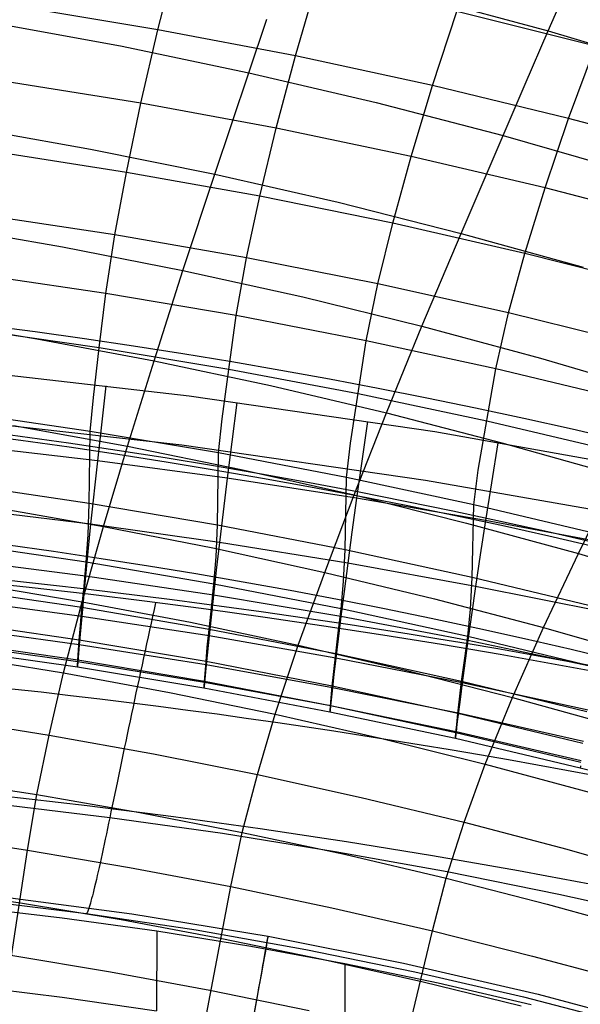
# Model space of a CAD drawing. Extents: x -919 to -345, y -585 to -19.
# Tile 91 of 123: x -593 to -567, y -109 to -63. Entities that reach past the tile are written whole.
import ezdxf

# ---------------------------------------------------------------- set-up
doc = ezdxf.new("R2010")
doc.units = 0
for name, color, linetype in [('IMBOTT_SEDU', 139, 'CONTINUOUS'), ('SCHIUMATO', 84, 'CONTINUOUS'), ('TELAIO', 3, 'CONTINUOUS')]:
    doc.layers.add(name, color=color, linetype=linetype)

msp = doc.modelspace()

# ---------------------------------------------------------------- linework, layer by layer
at = {"layer": 'IMBOTT_SEDU'}
for p, q in [((-594.272, -103.714, -29.45), (-587.907, -104.549, -29.454)), ((-587.907, -104.549, -29.454), (-581.563, -105.594, -29.457)), ((-581.563, -105.594, -29.457), (-575.262, -106.84, -29.459)), ((-575.262, -106.84, -29.459), (-569.005, -108.288, -29.46)), ((-569.005, -108.288, -29.46), (-562.798, -109.937, -29.461))]:
    msp.add_line(p, q, dxfattribs=at)
at = {"layer": 'IMBOTT_SEDU', "extrusion": (0.984275, -0.17664, 0.000527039)}
msp.add_arc((-228.499, -28.685, -553.782), 21.844, 303.0785, 54.3965, dxfattribs=at)
at = {"layer": 'SCHIUMATO'}
for p, q in [((-568.536, -63.48, 300.947), (-565.7, -56.955, 313.123)), ((-586.69, -63.428, 235.152), (-585.792, -59.86, 244.358)), ((-580.292, -64.647, 234.889), (-579.273, -61.141, 244.077)), ((-574.622, -61.839, 301.127), (-568.536, -63.48, 300.947)), ((-586.69, -63.428, 235.152), (-593.114, -62.366, 235.385)), ((-573.923, -66.023, 234.596), (-572.785, -62.584, 243.765)), ((-566.332, -64.188, 243.423), (-572.785, -62.584, 243.765)), ((-594.413, -63.087, 291.78), (-588.426, -64.181, 291.609)), ((-582.462, -65.425, 291.42), (-581.623, -62.941, 296.388)), ((-587.474, -66.846, 225.915), (-586.69, -63.428, 235.152)), ((-580.292, -64.647, 234.889), (-586.69, -63.428, 235.152)), ((-569.609, -65.964, 295.999), (-568.536, -63.48, 300.947)), ((-568.536, -63.48, 300.947), (-562.493, -65.272, 300.755)), ((-588.426, -64.181, 291.609), (-582.462, -65.425, 291.42)), ((-567.587, -67.552, 234.276), (-566.332, -64.188, 243.423)), ((-581.183, -68.009, 225.679), (-580.292, -64.647, 234.889)), ((-573.923, -66.023, 234.596), (-580.292, -64.647, 234.889)), ((-584.047, -70.147, 281.355), (-582.462, -65.425, 291.42)), ((-582.462, -65.425, 291.42), (-576.532, -66.815, 291.216)), ((-587.474, -66.846, 225.915), (-593.79, -65.834, 226.124)), ((-574.918, -69.322, 225.416), (-573.923, -66.023, 234.596)), ((-567.587, -67.552, 234.276), (-573.923, -66.023, 234.596)), ((-570.639, -68.351, 290.994), (-569.609, -65.964, 295.999)), ((-588.142, -70.06, 216.621), (-587.474, -66.846, 225.915)), ((-581.183, -68.009, 225.679), (-587.474, -66.846, 225.915)), ((-576.532, -66.815, 291.216), (-570.639, -68.351, 290.994)), ((-568.684, -70.784, 225.127), (-567.587, -67.552, 234.276)), ((-561.287, -69.236, 233.928), (-567.587, -67.552, 234.276)), ((-595.624, -67.952, 281.769), (-589.825, -68.979, 281.573)), ((-581.941, -71.173, 216.421), (-581.183, -68.009, 225.679)), ((-574.918, -69.322, 225.416), (-581.183, -68.009, 225.679)), ((-572.589, -72.898, 280.858), (-570.639, -68.351, 290.994)), ((-570.639, -68.351, 290.994), (-564.785, -70.03, 290.757)), ((-588.142, -70.06, 216.621), (-594.366, -69.092, 216.798)), ((-589.825, -68.979, 281.573), (-584.047, -70.147, 281.355)), ((-575.765, -72.43, 216.198), (-574.918, -69.322, 225.416)), ((-568.684, -70.784, 225.127), (-574.918, -69.322, 225.416)), ((-588.688, -72.968, 207.247), (-588.142, -70.06, 216.621)), ((-581.941, -71.173, 216.421), (-588.142, -70.06, 216.621)), ((-585.522, -74.62, 271.163), (-584.047, -70.147, 281.355)), ((-584.047, -70.147, 281.355), (-578.301, -71.454, 281.117)), ((-569.618, -73.832, 215.954), (-568.684, -70.784, 225.127)), ((-562.484, -72.394, 224.814), (-568.684, -70.784, 225.127)), ((-582.561, -74.039, 207.094), (-581.941, -71.173, 216.421)), ((-575.765, -72.43, 216.198), (-581.941, -71.173, 216.421)), ((-578.301, -71.454, 281.117), (-572.589, -72.898, 280.858)), ((-588.688, -72.968, 207.247), (-594.836, -72.038, 207.382)), ((-596.748, -72.555, 271.628), (-591.125, -73.521, 271.408)), ((-576.458, -75.249, 206.922), (-575.765, -72.43, 216.198)), ((-569.618, -73.832, 215.954), (-575.765, -72.43, 216.198)), ((-589.111, -75.688, 197.843), (-588.688, -72.968, 207.247)), ((-582.561, -74.039, 207.094), (-588.688, -72.968, 207.247)), ((-574.409, -77.212, 270.599), (-572.589, -72.898, 280.858)), ((-572.589, -72.898, 280.858), (-566.914, -74.478, 280.581)), ((-591.125, -73.521, 271.408), (-585.522, -74.62, 271.163)), ((-583.042, -76.722, 197.745), (-582.561, -74.039, 207.094)), ((-576.458, -75.249, 206.922), (-582.561, -74.039, 207.094)), ((-570.383, -76.599, 206.734), (-569.618, -73.832, 215.954)), ((-563.503, -75.376, 215.688), (-569.618, -73.832, 215.954)), ((-586.867, -78.826, 260.933), (-585.522, -74.62, 271.163)), ((-585.522, -74.62, 271.163), (-579.949, -75.851, 270.893)), ((-589.111, -75.688, 197.843), (-595.201, -74.791, 197.928)), ((-576.997, -77.892, 197.636), (-576.458, -75.249, 206.922)), ((-570.383, -76.599, 206.734), (-576.458, -75.249, 206.922)), ((-589.411, -78.22, 188.409), (-589.111, -75.688, 197.843)), ((-583.042, -76.722, 197.745), (-589.111, -75.688, 197.843)), ((-579.949, -75.851, 270.893), (-574.409, -77.212, 270.599)), ((-597.783, -76.902, 261.382), (-592.317, -77.801, 261.17)), ((-583.383, -79.223, 188.377), (-583.042, -76.722, 197.745)), ((-576.997, -77.892, 197.636), (-583.042, -76.722, 197.745)), ((-570.978, -79.198, 197.515), (-570.383, -76.599, 206.734)), ((-564.338, -78.087, 206.529), (-570.383, -76.599, 206.734)), ((-589.411, -78.22, 188.409), (-595.458, -77.349, 188.436)), ((-576.052, -81.246, 260.39), (-574.409, -77.212, 270.599)), ((-574.409, -77.212, 270.599), (-568.902, -78.701, 270.282)), ((-592.317, -77.801, 261.17), (-586.867, -78.826, 260.933)), ((-589.687, -80.536, 179.224), (-589.411, -78.22, 188.409)), ((-583.383, -79.223, 188.377), (-589.411, -78.22, 188.409)), ((-577.731, -82.657, 179.193), (-576.997, -77.892, 197.636)), ((-570.978, -79.198, 197.515), (-576.997, -77.892, 197.636)), ((-568.902, -78.701, 270.282), (-563.432, -80.317, 269.943)), ((-585.233, -80.463, -33.679), (-596.696, -79.157, -33.728)), ((-588.099, -82.799, 250.597), (-586.867, -78.826, 260.933)), ((-586.867, -78.826, 260.933), (-581.445, -79.975, 260.673)), ((-583.698, -81.531, 179.21), (-583.383, -79.223, 188.377)), ((-577.378, -80.36, 188.341), (-583.383, -79.223, 188.377)), ((-571.791, -83.915, 179.173), (-570.978, -79.198, 197.515)), ((-564.988, -80.639, 197.384), (-570.978, -79.198, 197.515)), ((-589.113, -79.991, -33.699), (-589.315, -81.8, -26.055)), ((-581.445, -79.975, 260.673), (-576.052, -81.246, 260.39)), ((-589.832, -82.109, 172.332), (-589.687, -80.536, 179.224)), ((-573.816, -82.133, -33.617), (-585.233, -80.463, -33.679)), ((-571.399, -81.629, 188.3), (-577.378, -80.36, 188.341)), ((-583.02, -80.77, -33.67), (-583.254, -82.598, -26.027)), ((-585.576, -82.75, -42.187), (-596.957, -81.47, -42.212)), ((-589.832, -82.109, 172.332), (-595.82, -81.238, 172.365)), ((-577.56, -85.066, 250.078), (-576.052, -81.246, 260.39)), ((-576.052, -81.246, 260.39), (-570.689, -82.638, 260.084)), ((-593.406, -81.84, 250.823), (-588.099, -82.799, 250.597)), ((-589.315, -81.8, -26.055), (-589.5, -83.476, -18.383)), ((-583.865, -83.114, 172.294), (-583.698, -81.531, 179.21)), ((-576.942, -81.651, -33.637), (-577.207, -83.501, -25.995)), ((-565.448, -83.03, 188.255), (-571.399, -81.629, 188.3)), ((-589.88, -85.457, 156.214), (-589.832, -82.109, 172.332)), ((-583.865, -83.114, 172.294), (-589.832, -82.109, 172.332)), ((-562.457, -84.166, -33.54), (-573.816, -82.133, -33.617)), ((-589.5, -83.476, -18.383), (-595.546, -82.769, -18.406)), ((-589.215, -86.532, 240.158), (-588.099, -82.799, 250.597)), ((-588.099, -82.799, 250.597), (-582.816, -83.875, 250.348)), ((-574.24, -84.386, -42.153), (-585.576, -82.75, -42.187)), ((-583.254, -82.598, -26.027), (-583.466, -84.291, -18.356)), ((-577.92, -84.253, 172.251), (-577.731, -82.657, 179.193)), ((-570.879, -82.635, -33.6), (-571.177, -84.509, -25.959)), ((-570.689, -82.638, 260.084), (-565.359, -84.15, 259.757)), ((-583.921, -86.471, 156.194), (-583.865, -83.114, 172.294)), ((-577.92, -84.253, 172.251), (-583.865, -83.114, 172.294)), ((-589.5, -83.476, -18.383), (-589.814, -86.428, -2.964)), ((-583.466, -84.291, -18.356), (-589.5, -83.476, -18.383)), ((-577.207, -83.501, -25.995), (-577.449, -85.215, -18.325)), ((-582.816, -83.875, 250.348), (-577.56, -85.066, 250.078)), ((-577.987, -87.62, 156.171), (-577.92, -84.253, 172.251)), ((-572.001, -85.524, 172.202), (-577.92, -84.253, 172.251)), ((-572.001, -85.524, 172.202), (-571.791, -83.915, 179.173)), ((-567.133, -87.791, 249.473), (-565.359, -84.15, 259.757)), ((-589.88, -85.457, 156.214), (-595.859, -84.578, 156.231)), ((-583.466, -84.291, -18.356), (-583.658, -85.851, -10.66)), ((-577.449, -85.215, -18.325), (-583.466, -84.291, -18.356)), ((-562.959, -86.378, -42.113), (-574.24, -84.386, -42.153)), ((-571.177, -84.509, -25.959), (-571.449, -86.247, -18.291)), ((-578.932, -88.665, 239.665), (-577.56, -85.066, 250.078)), ((-577.56, -85.066, 250.078), (-572.332, -86.372, 249.785)), ((-594.392, -85.63, 240.373), (-589.215, -86.532, 240.158)), ((-589.931, -86.926, 148.029), (-589.88, -85.457, 156.214)), ((-583.921, -86.471, 156.194), (-589.88, -85.457, 156.214)), ((-577.449, -85.215, -18.325), (-577.667, -86.795, -10.63)), ((-571.449, -86.247, -18.291), (-577.449, -85.215, -18.325)), ((-572.079, -88.903, 156.145), (-572.001, -85.524, 172.202)), ((-566.111, -86.928, 172.148), (-572.001, -85.524, 172.202)), ((-589.814, -86.428, -2.964), (-595.813, -85.691, -2.986)), ((-583.658, -85.851, -10.66), (-583.829, -87.277, -2.939)), ((-590.211, -90.033, 229.633), (-589.215, -86.532, 240.158)), ((-589.814, -86.428, -2.964), (-589.943, -87.703, 4.776)), ((-583.829, -87.277, -2.939), (-589.814, -86.428, -2.964)), ((-589.215, -86.532, 240.158), (-584.061, -87.544, 239.922)), ((-583.98, -87.941, 148.018), (-583.921, -86.471, 156.194)), ((-577.987, -87.62, 156.171), (-583.921, -86.471, 156.194)), ((-572.332, -86.372, 249.785), (-567.133, -87.791, 249.473)), ((-571.449, -86.247, -18.291), (-571.694, -87.849, -10.597)), ((-565.468, -87.387, -18.252), (-571.449, -86.247, -18.291)), ((-590.019, -88.194, 139.971), (-589.931, -86.926, 148.029)), ((-577.667, -86.795, -10.63), (-577.861, -88.24, -2.911)), ((-590.019, -88.194, 139.971), (-595.978, -87.315, 139.979)), ((-583.829, -87.277, -2.939), (-583.978, -88.569, 4.8)), ((-577.861, -88.24, -2.911), (-583.829, -87.277, -2.939)), ((-589.943, -87.703, 4.776), (-590.054, -88.843, 12.536)), ((-584.061, -87.544, 239.922), (-578.932, -88.665, 239.665)), ((-578.054, -89.091, 148.004), (-577.987, -87.62, 156.171)), ((-572.079, -88.903, 156.145), (-577.987, -87.62, 156.171)), ((-571.694, -87.849, -10.597), (-571.913, -89.316, -2.879)), ((-568.751, -91.234, 239.091), (-567.133, -87.791, 249.473)), ((-567.133, -87.791, 249.473), (-561.968, -89.322, 249.14)), ((-590.054, -88.843, 12.536), (-596.017, -88.08, 12.517)), ((-590.122, -89.322, 131.819), (-590.019, -88.194, 139.971)), ((-584.082, -89.209, 139.961), (-590.019, -88.194, 139.971)), ((-584.082, -89.209, 139.961), (-583.98, -87.941, 148.018)), ((-577.861, -88.24, -2.911), (-578.032, -89.55, 4.827)), ((-571.913, -89.316, -2.879), (-577.861, -88.24, -2.911)), ((-590.054, -88.843, 12.536), (-590.15, -89.847, 20.313)), ((-584.108, -89.725, 12.558), (-590.054, -88.843, 12.536)), ((-583.978, -88.569, 4.8), (-584.108, -89.725, 12.558)), ((-580.16, -92.052, 229.167), (-578.932, -88.665, 239.665)), ((-578.932, -88.665, 239.665), (-573.828, -89.896, 239.388)), ((-595.27, -89.181, 229.835), (-590.211, -90.033, 229.633)), ((-584.198, -90.335, 131.81), (-584.082, -89.209, 139.961)), ((-578.168, -90.36, 139.949), (-584.082, -89.209, 139.961)), ((-578.168, -90.36, 139.949), (-578.054, -89.091, 148.004)), ((-572.155, -90.376, 147.989), (-572.079, -88.903, 156.145)), ((-566.202, -90.321, 156.117), (-572.079, -88.903, 156.145)), ((-590.217, -90.307, 123.615), (-596.148, -89.432, 123.622)), ((-590.217, -90.307, 123.615), (-590.122, -89.322, 131.819)), ((-584.108, -89.725, 12.558), (-584.218, -90.743, 20.333)), ((-578.179, -90.724, 12.584), (-584.108, -89.725, 12.558)), ((-578.032, -89.55, 4.827), (-578.179, -90.724, 12.584)), ((-571.913, -89.316, -2.879), (-572.105, -90.647, 4.857)), ((-565.986, -90.505, -2.843), (-571.913, -89.316, -2.879)), ((-590.23, -90.713, 28.107), (-596.166, -89.925, 28.09)), ((-591.076, -93.34, 219.031), (-590.211, -90.033, 229.633)), ((-590.15, -89.847, 20.313), (-590.23, -90.713, 28.107)), ((-590.211, -90.033, 229.633), (-585.174, -90.99, 229.41)), ((-586.796, -90.082, -46.997), (-586.865, -90.396, -47.02)), ((-573.828, -89.896, 239.388), (-568.751, -91.234, 239.091)), ((-590.29, -91.136, 115.426), (-590.217, -90.307, 123.615)), ((-584.307, -91.317, 123.608), (-590.217, -90.307, 123.615)), ((-586.865, -90.396, -47.02), (-586.934, -90.712, -47.036)), ((-584.307, -91.317, 123.608), (-584.198, -90.335, 131.81)), ((-578.299, -91.484, 131.8), (-578.168, -90.36, 139.949)), ((-572.282, -91.645, 139.936), (-578.168, -90.36, 139.949)), ((-572.282, -91.645, 139.936), (-572.155, -90.376, 147.989)), ((-572.105, -90.647, 4.857), (-572.272, -91.84, 12.612)), ((-590.343, -91.816, 107.184), (-596.257, -90.949, 107.185)), ((-590.23, -90.713, 28.107), (-590.348, -92.036, 43.736)), ((-584.311, -91.623, 28.126), (-590.23, -90.713, 28.107)), ((-587.004, -91.03, -47.045), (-587.074, -91.35, -47.048)), ((-586.934, -90.712, -47.036), (-587.004, -91.03, -47.045)), ((-585.174, -90.99, 229.41), (-580.16, -92.052, 229.167)), ((-584.218, -90.743, 20.333), (-584.311, -91.623, 28.126)), ((-578.179, -90.724, 12.584), (-578.306, -91.759, 20.357)), ((-572.272, -91.84, 12.612), (-578.179, -90.724, 12.584)), ((-590.348, -92.036, 43.736), (-596.266, -91.226, 43.722)), ((-590.343, -91.816, 107.184), (-590.29, -91.136, 115.426)), ((-587.074, -91.35, -47.048), (-587.144, -91.671, -47.043)), ((-584.39, -92.142, 115.421), (-584.307, -91.317, 123.608)), ((-578.421, -92.461, 123.6), (-584.307, -91.317, 123.608)), ((-578.421, -92.461, 123.6), (-578.299, -91.484, 131.8)), ((-570.203, -94.485, 228.624), (-568.751, -91.234, 239.091)), ((-568.751, -91.234, 239.091), (-563.705, -92.679, 238.775)), ((-590.413, -92.828, 59.397), (-596.32, -91.999, 59.386)), ((-590.408, -92.754, 90.715), (-596.313, -91.896, 90.709)), ((-590.348, -92.036, 43.736), (-590.413, -92.828, 59.397)), ((-590.408, -92.754, 90.715), (-590.343, -91.816, 107.184)), ((-584.45, -92.972, 43.752), (-590.348, -92.036, 43.736)), ((-584.45, -92.818, 107.183), (-590.343, -91.816, 107.184)), ((-587.214, -91.994, -47.033), (-587.284, -92.318, -47.015)), ((-587.144, -91.671, -47.043), (-587.214, -91.994, -47.033)), ((-584.311, -91.623, 28.126), (-584.45, -92.972, 43.752)), ((-578.413, -92.655, 28.148), (-584.311, -91.623, 28.126)), ((-578.306, -91.759, 20.357), (-578.413, -92.655, 28.148)), ((-572.428, -92.766, 131.788), (-572.282, -91.645, 139.936)), ((-572.272, -91.84, 12.612), (-572.415, -92.894, 20.384)), ((-566.426, -93.065, 139.922), (-572.282, -91.645, 139.936)), ((-566.388, -93.073, 12.644), (-572.272, -91.84, 12.612)), ((-590.428, -93.08, 75.057), (-596.331, -92.234, 75.048)), ((-587.284, -92.318, -47.015), (-587.355, -92.644, -46.99)), ((-584.45, -92.818, 107.183), (-584.39, -92.142, 115.421)), ((-581.23, -95.261, 218.593), (-580.16, -92.052, 229.167)), ((-580.16, -92.052, 229.167), (-575.169, -93.217, 228.905)), ((-578.514, -93.282, 115.416), (-578.421, -92.461, 123.6)), ((-572.563, -93.74, 123.591), (-578.421, -92.461, 123.6)), ((-596.03, -92.53, 219.219), (-591.076, -93.34, 219.031)), ((-590.413, -92.828, 59.397), (-590.425, -93.022, 67.256)), ((-590.423, -92.995, 82.783), (-590.408, -92.754, 90.715)), ((-584.526, -93.785, 59.41), (-590.413, -92.828, 59.397)), ((-584.524, -93.745, 90.721), (-590.408, -92.754, 90.715)), ((-587.355, -92.644, -46.99), (-587.425, -92.969, -46.959)), ((-584.524, -93.745, 90.721), (-584.45, -92.818, 107.183)), ((-578.582, -93.954, 107.182), (-584.45, -92.818, 107.183)), ((-578.413, -92.655, 28.148), (-578.501, -93.412, 35.955)), ((-572.536, -93.808, 28.173), (-578.413, -92.655, 28.148)), ((-572.563, -93.74, 123.591), (-572.428, -92.766, 131.788)), ((-572.415, -92.894, 20.384), (-572.536, -93.808, 28.173)), ((-591.747, -96.238, 209.249), (-591.076, -93.34, 219.031)), ((-591.076, -93.34, 219.031), (-586.142, -94.251, 218.822)), ((-590.428, -93.08, 75.057), (-590.423, -92.995, 82.783)), ((-590.425, -93.022, 67.256), (-590.428, -93.08, 75.057)), ((-584.545, -94.056, 75.068), (-590.428, -93.08, 75.057)), ((-587.495, -93.296, -46.92), (-587.566, -93.622, -46.875)), ((-587.425, -92.969, -46.959), (-587.495, -93.296, -46.92)), ((-584.45, -92.972, 43.752), (-584.526, -93.785, 59.41)), ((-578.572, -94.032, 43.771), (-584.45, -92.972, 43.752)), ((-578.582, -93.954, 107.182), (-578.514, -93.282, 115.416)), ((-578.501, -93.412, 35.955), (-578.572, -94.032, 43.771)), ((-575.169, -93.217, 228.905), (-570.203, -94.485, 228.624)), ((-587.566, -93.622, -46.875), (-587.636, -93.949, -46.823)), ((-584.526, -93.785, 59.41), (-584.541, -93.99, 67.268)), ((-584.54, -93.979, 82.792), (-584.524, -93.745, 90.721)), ((-578.662, -94.871, 59.425), (-584.526, -93.785, 59.41)), ((-578.663, -94.869, 90.729), (-584.524, -93.745, 90.721)), ((-572.666, -94.556, 115.411), (-572.563, -93.74, 123.591)), ((-572.536, -93.808, 28.173), (-572.637, -94.581, 35.978)), ((-566.735, -95.153, 123.581), (-572.563, -93.74, 123.591)), ((-566.685, -95.082, 28.201), (-572.536, -93.808, 28.173)), ((-587.706, -94.275, -46.764), (-587.775, -94.6, -46.698)), ((-587.636, -93.949, -46.823), (-587.706, -94.275, -46.764)), ((-586.142, -94.251, 218.822), (-581.23, -95.261, 218.593)), ((-584.545, -94.056, 75.068), (-584.54, -93.979, 82.792)), ((-584.541, -93.99, 67.268), (-584.545, -94.056, 75.068)), ((-578.685, -95.162, 75.08), (-584.545, -94.056, 75.068)), ((-578.663, -94.869, 90.729), (-578.582, -93.954, 107.182)), ((-578.572, -94.032, 43.771), (-578.662, -94.871, 59.425)), ((-572.74, -95.223, 107.181), (-578.582, -93.954, 107.182)), ((-572.718, -95.218, 43.792), (-578.572, -94.032, 43.771)), ((-587.775, -94.6, -46.698), (-587.845, -94.925, -46.625)), ((-572.637, -94.581, 35.978), (-572.78, -95.719, 51.608)), ((-572.74, -95.223, 107.181), (-572.666, -94.556, 115.411)), ((-571.473, -97.58, 218.081), (-570.203, -94.485, 228.624)), ((-570.203, -94.485, 228.624), (-565.266, -95.855, 228.324)), ((-587.914, -95.249, -46.545), (-587.982, -95.571, -46.459)), ((-587.845, -94.925, -46.625), (-587.914, -95.249, -46.545)), ((-578.68, -95.086, 67.281), (-578.685, -95.162, 75.08)), ((-578.685, -95.162, 75.08), (-578.68, -95.095, 82.802)), ((-572.851, -96.399, 75.093), (-578.685, -95.162, 75.08)), ((-578.68, -95.095, 82.802), (-578.663, -94.869, 90.729)), ((-578.662, -94.871, 59.425), (-578.68, -95.086, 67.281)), ((-572.829, -96.124, 90.738), (-578.663, -94.869, 90.729)), ((-572.822, -96.085, 59.442), (-578.662, -94.871, 59.425)), ((-572.794, -95.749, 98.867), (-572.74, -95.223, 107.181)), ((-566.928, -96.625, 107.179), (-572.74, -95.223, 107.181)), ((-566.891, -96.528, 43.815), (-572.718, -95.218, 43.792)), ((-596.622, -95.466, 209.402), (-591.747, -96.238, 209.249)), ((-587.982, -95.571, -46.459), (-588.05, -95.891, -46.366)), ((-582.056, -98.074, 208.894), (-581.23, -95.261, 218.593)), ((-581.23, -95.261, 218.593), (-576.34, -96.371, 218.346)), ((-588.05, -95.891, -46.366), (-588.118, -96.21, -46.266)), ((-572.847, -96.342, 82.814), (-572.829, -96.124, 90.738)), ((-572.822, -96.085, 59.442), (-572.844, -96.312, 67.296)), ((-572.829, -96.124, 90.738), (-572.794, -95.749, 98.867)), ((-567.025, -97.512, 90.747), (-572.829, -96.124, 90.738)), ((-572.78, -95.719, 51.608), (-572.822, -96.085, 59.442)), ((-567.01, -97.426, 59.461), (-572.822, -96.085, 59.442)), ((-592.319, -98.998, 199.427), (-591.747, -96.238, 209.249)), ((-591.747, -96.238, 209.249), (-586.891, -97.108, 209.079)), ((-588.185, -96.527, -46.16), (-588.251, -96.841, -46.048)), ((-588.118, -96.21, -46.266), (-588.185, -96.527, -46.16)), ((-576.34, -96.371, 218.346), (-571.473, -97.58, 218.081)), ((-572.844, -96.312, 67.296), (-572.851, -96.399, 75.093)), ((-572.851, -96.399, 75.093), (-572.847, -96.342, 82.814)), ((-567.045, -97.766, 75.108), (-572.851, -96.399, 75.093)), ((-588.251, -96.841, -46.048), (-588.317, -97.153, -45.929)), ((-588.382, -97.462, -45.804), (-588.446, -97.768, -45.673)), ((-588.317, -97.153, -45.929), (-588.382, -97.462, -45.804)), ((-586.891, -97.108, 209.079), (-582.056, -98.074, 208.894)), ((-588.446, -97.768, -45.673), (-588.51, -98.071, -45.536)), ((-572.448, -100.292, 208.479), (-571.473, -97.58, 218.081)), ((-571.473, -97.58, 218.081), (-566.633, -98.887, 217.799)), ((-567.036, -97.667, 67.313), (-567.045, -97.766, 75.108)), ((-567.045, -97.766, 75.108), (-567.043, -97.719, 82.827)), ((-561.272, -99.262, 75.124), (-567.045, -97.766, 75.108)), ((-597.124, -98.258, 199.544), (-592.319, -98.998, 199.427)), ((-588.572, -98.37, -45.394), (-588.634, -98.666, -45.246)), ((-588.51, -98.071, -45.536), (-588.572, -98.37, -45.394)), ((-582.764, -100.76, 199.155), (-582.056, -98.074, 208.894)), ((-582.056, -98.074, 208.894), (-577.241, -99.135, 208.694)), ((-588.634, -98.666, -45.246), (-588.694, -98.958, -45.092)), ((-592.748, -101.582, 189.547), (-592.319, -98.998, 199.427)), ((-592.319, -98.998, 199.427), (-587.532, -99.832, 199.297)), ((-588.754, -99.245, -44.933), (-588.813, -99.529, -44.769)), ((-588.694, -98.958, -45.092), (-588.754, -99.245, -44.933)), ((-577.241, -99.135, 208.694), (-572.448, -100.292, 208.479)), ((-588.927, -100.082, -44.427), (-594.187, -99.451, -44.422)), ((-588.87, -99.808, -44.601), (-588.927, -100.082, -44.427)), ((-588.813, -99.529, -44.769), (-588.87, -99.808, -44.601)), ((-587.532, -99.832, 199.297), (-582.764, -100.76, 199.155)), ((-588.927, -100.082, -44.427), (-588.979, -100.335, -44.258)), ((-583.678, -100.819, -44.437), (-588.927, -100.082, -44.427)), ((-573.286, -102.891, 198.837), (-572.448, -100.292, 208.479)), ((-572.448, -100.292, 208.479), (-567.679, -101.542, 208.25)), ((-589.03, -100.583, -44.08), (-589.081, -100.828, -43.893)), ((-588.979, -100.335, -44.258), (-589.03, -100.583, -44.08)), ((-597.499, -100.868, 189.629), (-592.748, -101.582, 189.547)), ((-589.132, -101.068, -43.697), (-589.182, -101.303, -43.492)), ((-589.081, -100.828, -43.893), (-589.132, -101.068, -43.697)), ((-578.445, -101.658, -44.451), (-583.678, -100.819, -44.437)), ((-583.297, -103.284, 189.358), (-582.764, -100.76, 199.155)), ((-582.764, -100.76, 199.155), (-578.014, -101.779, 199.002)), ((-593.709, -107.94, 163.603), (-592.748, -101.582, 189.547)), ((-592.748, -101.582, 189.547), (-588.014, -102.388, 189.456)), ((-589.231, -101.532, -43.279), (-589.28, -101.756, -43.056)), ((-589.182, -101.303, -43.492), (-589.231, -101.532, -43.279)), ((-573.231, -102.599, -44.47), (-578.445, -101.658, -44.451)), ((-567.679, -101.542, 208.25), (-562.937, -102.886, 208.007)), ((-589.327, -101.974, -42.826), (-589.374, -102.184, -42.587)), ((-589.28, -101.756, -43.056), (-589.327, -101.974, -42.826)), ((-578.014, -101.779, 199.002), (-573.286, -102.891, 198.837)), ((-589.419, -102.388, -42.34), (-589.464, -102.584, -42.086)), ((-589.374, -102.184, -42.587), (-589.419, -102.388, -42.34)), ((-588.014, -102.388, 189.456), (-583.297, -103.284, 189.358)), ((-589.549, -102.952, -41.557), (-589.589, -103.123, -41.282)), ((-589.507, -102.772, -41.825), (-589.549, -102.952, -41.557)), ((-589.464, -102.584, -42.086), (-589.507, -102.772, -41.825)), ((-573.919, -105.346, 189.136), (-573.286, -102.891, 198.837)), ((-573.286, -102.891, 198.837), (-568.58, -104.093, 198.662)), ((-568.036, -103.642, -44.492), (-573.231, -102.599, -44.47)), ((-597.79, -103.343, 179.671), (-593.082, -104.037, 179.625)), ((-589.666, -103.438, -40.716), (-589.701, -103.582, -40.424)), ((-589.628, -103.285, -41.002), (-589.666, -103.438, -40.716)), ((-589.589, -103.123, -41.282), (-589.628, -103.285, -41.002)), ((-584.491, -109.557, 163.605), (-583.297, -103.284, 189.358)), ((-583.297, -103.284, 189.358), (-578.598, -104.27, 189.251)), ((-595.163, -103.891, -35.78), (-590.025, -104.526, -35.78)), ((-589.799, -103.954, -39.525), (-589.828, -104.057, -39.218)), ((-589.768, -103.84, -39.829), (-589.799, -103.954, -39.525)), ((-589.736, -103.716, -40.129), (-589.768, -103.84, -39.829)), ((-589.701, -103.582, -40.424), (-589.736, -103.716, -40.129)), ((-562.864, -104.788, -44.518), (-568.036, -103.642, -44.492)), ((-591.14, -104.746, -35.89), (-595.548, -104.227, -35.889)), ((-593.082, -104.037, 179.625), (-588.39, -104.819, 179.575)), ((-589.926, -104.37, -37.97), (-589.945, -104.422, -37.655)), ((-589.904, -104.307, -38.284), (-589.926, -104.37, -37.97)), ((-589.881, -104.234, -38.597), (-589.904, -104.307, -38.284)), ((-589.855, -104.151, -38.909), (-589.881, -104.234, -38.597)), ((-589.828, -104.057, -39.218), (-589.855, -104.151, -38.909)), ((-578.598, -104.27, 189.251), (-573.919, -105.346, 189.136)), ((-568.58, -104.093, 198.662), (-563.899, -105.386, 198.476)), ((-586.743, -105.357, -35.891), (-591.14, -104.746, -35.89)), ((-590.025, -104.526, -35.78), (-584.905, -105.298, -35.78)), ((-590.016, -104.533, -36.089), (-590.025, -104.526, -35.78)), ((-590.006, -104.53, -36.399), (-590.016, -104.533, -36.089)), ((-589.993, -104.518, -36.712), (-590.006, -104.53, -36.399)), ((-589.979, -104.496, -37.025), (-589.993, -104.518, -36.712)), ((-589.963, -104.464, -37.34), (-589.979, -104.496, -37.025)), ((-589.945, -104.422, -37.655), (-589.963, -104.464, -37.34)), ((-588.39, -104.819, 179.575), (-583.714, -105.69, 179.519)), ((-584.905, -105.298, -35.78), (-579.807, -106.202, -35.78)), ((-586.743, -105.357, -35.891), (-586.748, -109.055, -19.92)), ((-582.361, -106.066, -35.892), (-586.743, -105.357, -35.891)), ((-583.714, -105.69, 179.519), (-579.056, -106.649, 179.459)), ((-575.243, -110.861, 166.386), (-573.919, -105.346, 189.136)), ((-573.919, -105.346, 189.136), (-569.263, -106.511, 189.013)), ((-577.996, -106.873, -35.893), (-582.361, -106.066, -35.892)), ((-579.807, -106.202, -35.78), (-574.734, -107.239, -35.78)), ((-593.529, -106.476, 169.713), (-588.89, -107.242, 169.705)), ((-579.056, -106.649, 179.459), (-574.418, -107.696, 179.394)), ((-569.263, -106.511, 189.013), (-564.63, -107.763, 188.883)), ((-577.996, -106.873, -35.893), (-578.004, -110.583, -19.92)), ((-573.649, -107.776, -35.893), (-577.996, -106.873, -35.893)), ((-588.89, -107.242, 169.705), (-584.266, -108.096, 169.695)), ((-574.734, -107.239, -35.78), (-569.689, -108.408, -35.78)), ((-595.545, -107.872, -19.919), (-591.142, -108.421, -19.92)), ((-574.418, -107.696, 179.394), (-569.801, -108.831, 179.326)), ((-569.323, -108.775, -35.894), (-573.649, -107.776, -35.893)), ((-591.142, -108.421, -19.92), (-586.748, -109.055, -19.92)), ((-584.266, -108.096, 169.695), (-579.659, -109.037, 169.685)), ((-569.689, -108.408, -35.78), (-564.676, -109.707, -35.78))]:
    msp.add_line(p, q, dxfattribs=at)
at = {"layer": 'SCHIUMATO', "extrusion": (-1.24771e-05, 4.60852e-05, 1)}
msp.add_arc((-631.986, -443.854, -46.994), 356.655, 61.21858, 118.54818, dxfattribs=at)
at = {"layer": 'TELAIO', "extrusion": (-1.27117e-16, -0.04013, 0.999194)}
msp.add_arc((-631.948, -357.63, 226.163), 291.855, 32.13766, 90, dxfattribs=at)
at = {"layer": 'TELAIO', "extrusion": (1.28822e-16, -0.04013, 0.999194)}
msp.add_arc((-631.948, -357.63, 221.271), 286.75, 32.13766, 90, dxfattribs=at)
at = {"layer": 'TELAIO', "extrusion": (-1.02904e-16, -0.04013, 0.999194)}
msp.add_arc((-631.948, -357.63, 231.268), 286.963, 32.13766, 90, dxfattribs=at)
at = {"layer": 'TELAIO', "extrusion": (-3.0222e-16, -0.04013, 0.999194)}
msp.add_arc((-631.948, -357.63, 226.376), 281.858, 32.13766, 90, dxfattribs=at)
at = {"layer": 'TELAIO'}
for centre, radius in [((-631.95, -445.649, -36.09), 358.656), ((-631.95, -445.649, -41.09), 353.656), ((-631.95, -445.649, -31.09), 353.656), ((-631.95, -445.649, -36.09), 348.656)]:
    msp.add_arc(centre, radius, 61.51327, 89.99964, dxfattribs=at)

doc.saveas('drawing.dxf')
